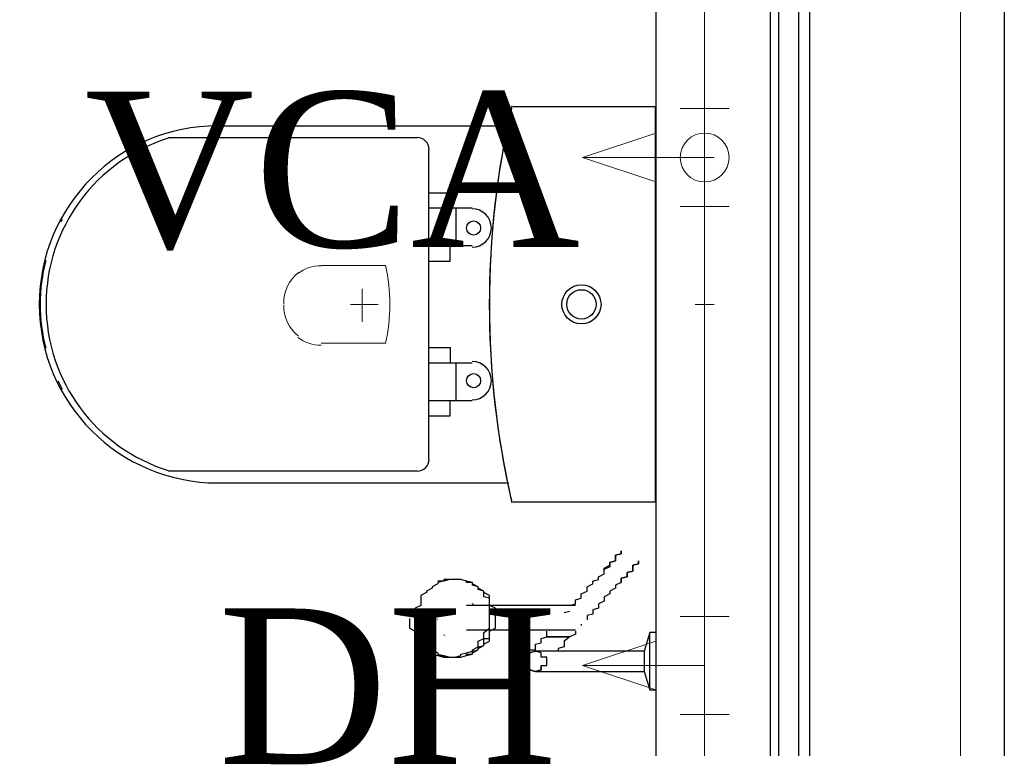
# Model space of a CAD drawing. Header units: millimetres. Extents: x 335 to 91596, y -1 to 84.
# Tile 41 of 87: x 390.845 to 392.188, y 17.01 to 18.003. Entities that reach past the tile are written whole.
import ezdxf

# ---------------------------------------------------------------- set-up
doc = ezdxf.new("R2010")
doc.units = ezdxf.units.MM
doc.header["$MEASUREMENT"] = 0
for name, color, linetype, lineweight in [('AF-Conexões detalhe', 7, 'Continuous', 20), ('AF-Textos conexão', 7, 'Continuous', 20), ('AF-Tubos detalhe', 5, 'Continuous', 20), ('DI-Detalhes', 7, 'Continuous', 20), ('SIMBOLOS INT', 8, 'Continuous', 5)]:
    doc.layers.add(name, color=color, linetype=linetype, lineweight=lineweight)
doc.styles.add('TimesNewRoman', font='times.ttf')

msp = doc.modelspace()

# ---------------------------------------------------------------- hatches: boundary and pattern name
at = {"linetype": 'Continuous'}
for points in [[(391.4664, 17.2038), (391.4626, 17.2086), (391.4626, 17.2067), (391.4626, 17.2047), (391.4626, 17.2047), (391.4626, 17.2047)], [(391.3862, 17.1813), (391.3845, 17.1871), (391.3845, 17.1852), (391.3845, 17.1813), (391.3845, 17.1813)], [(391.4138, 17.1843), (391.4157, 17.1871), (391.4157, 17.1871), (391.4157, 17.1852), (391.4157, 17.1852)], [(391.4262, 17.1634), (391.4236, 17.1656), (391.4236, 17.1656), (391.4236, 17.1637), (391.4236, 17.1637), (391.4236, 17.1637)]]:
    msp.add_hatch(color=256, dxfattribs=at).paths.add_polyline_path(points)

# ---------------------------------------------------------------- linework, layer by layer
at = {"color": 7}
for p, q in [((392.188, 20.0312), (392.188, 11.3412)), ((391.7126, 19.8492), (391.7126, 14.3942)), ((391.9079, 14.3942), (391.9079, 19.8492)), ((391.923, 14.3932), (391.923, 19.8482)), ((391.8689, 19.7887), (391.8689, 14.4528)), ((391.88, 19.7902), (391.88, 14.4532)), ((391.5876, 17.2047), (391.4548, 17.2047)), ((391.5876, 17.1949), (391.5954, 17.1969)), ((391.6111, 17.1793), (391.6111, 17.1774)), ((391.4548, 17.1715), (391.5876, 17.1715)), ((391.7048, 17.1676), (391.697, 17.1422)), ((391.7126, 17.1676), (391.7048, 17.1676)), ((391.7048, 17.1285), (391.7048, 17.1656)), ((391.6032, 17.1422), (391.5642, 17.1422)), ((391.697, 17.1422), (391.6501, 17.1422)), ((391.697, 17.1422), (391.697, 17.1285)), ((391.697, 17.1285), (391.697, 17.1149)), ((391.7048, 17.0914), (391.7048, 17.1285)), ((391.5642, 17.1149), (391.6111, 17.1149)), ((391.6501, 17.1149), (391.697, 17.1149)), ((391.697, 17.1149), (391.7048, 17.0895)), ((391.7048, 17.0895), (391.7126, 17.0895))]:
    msp.add_line(p, q, dxfattribs=at)
at = {"color": 8}
for p, q in [((391.7123, 17.8839), (391.5183, 17.8839)), ((391.7123, 17.8839), (391.5183, 17.8839)), ((391.7123, 17.3459), (391.7123, 17.8839)), ((391.7123, 17.3459), (391.7123, 17.8839)), ((391.5123, 17.8579), (391.1153, 17.8579)), ((391.3873, 17.8419), (391.0483, 17.8419)), ((391.4033, 17.4039), (391.4033, 17.8259)), ((391.4033, 17.7669), (391.4323, 17.7669)), ((391.4323, 17.7669), (391.4323, 17.7459)), ((391.4623, 17.7459), (391.4033, 17.7459)), ((391.4403, 17.6949), (391.4403, 17.7459)), ((391.4033, 17.6949), (391.4623, 17.6949)), ((391.4323, 17.6739), (391.4323, 17.6949)), ((391.4033, 17.6739), (391.4323, 17.6739)), ((391.4033, 17.5559), (391.4323, 17.5559)), ((391.4323, 17.5559), (391.4323, 17.5349)), ((391.4623, 17.5349), (391.4033, 17.5349)), ((391.4403, 17.4839), (391.4403, 17.5349)), ((391.4033, 17.4839), (391.4623, 17.4839)), ((391.4323, 17.4629), (391.4323, 17.4839)), ((391.4033, 17.4629), (391.4323, 17.4629)), ((391.0483, 17.3879), (391.3873, 17.3879)), ((391.1153, 17.3719), (391.5123, 17.3719)), ((391.5183, 17.3459), (391.7123, 17.3459)), ((391.5183, 17.3459), (391.7123, 17.3459))]:
    msp.add_line(p, q, dxfattribs=at)
at = {"color": 7}
for points in [[(391.6423, 17.2535), (391.6423, 17.2555), (391.6501, 17.2594), (391.6501, 17.2614), (391.6501, 17.2633), (391.6579, 17.2653), (391.6579, 17.2672), (391.6579, 17.2692), (391.6579, 17.2711), (391.6579, 17.2731), (391.6657, 17.275), (391.6657, 17.277), (391.6657, 17.277), (391.6657, 17.2789)], [(391.6657, 17.2789), (391.6657, 17.277), (391.6657, 17.277), (391.6657, 17.275), (391.6579, 17.2731), (391.6579, 17.2711), (391.6579, 17.2692), (391.6579, 17.2672), (391.6579, 17.2653), (391.6501, 17.2633), (391.6501, 17.2614), (391.6501, 17.2594), (391.6501, 17.2574), (391.6423, 17.2535), (391.6423, 17.2535)], [(391.6657, 17.236), (391.6657, 17.2379), (391.6657, 17.2418), (391.6736, 17.2438), (391.6736, 17.2457), (391.6736, 17.2477), (391.6736, 17.2496), (391.6814, 17.2516), (391.6814, 17.2535), (391.6814, 17.2555), (391.6814, 17.2574), (391.6814, 17.2574), (391.6814, 17.2594), (391.6892, 17.2614), (391.6892, 17.2614), (391.6892, 17.2633), (391.6892, 17.2633), (391.6892, 17.2633), (391.6892, 17.2633), (391.6892, 17.2653), (391.6892, 17.2653), (391.6892, 17.2653)], [(391.6892, 17.2653), (391.6892, 17.2653), (391.6892, 17.2633), (391.6892, 17.2633), (391.6892, 17.2633), (391.6892, 17.2633), (391.6892, 17.2614), (391.6892, 17.2614), (391.6814, 17.2594), (391.6814, 17.2594), (391.6814, 17.2574), (391.6814, 17.2555), (391.6814, 17.2535), (391.6814, 17.2516), (391.6736, 17.2496), (391.6736, 17.2477), (391.6736, 17.2457), (391.6736, 17.2438), (391.6657, 17.2418), (391.6657, 17.2399), (391.6657, 17.236)], [(391.5954, 17.2047), (391.6032, 17.2067), (391.6032, 17.2086), (391.6032, 17.2106), (391.6032, 17.2125), (391.6111, 17.2145), (391.6111, 17.2184), (391.6111, 17.2203), (391.6189, 17.2242), (391.6189, 17.2262), (391.6189, 17.2301), (391.6267, 17.234), (391.6267, 17.2379), (391.6345, 17.2399), (391.6345, 17.2438), (391.6423, 17.2477), (391.6423, 17.2535), (391.6423, 17.2535)], [(391.4392, 17.2399), (391.4314, 17.2399), (391.4314, 17.2399), (391.4236, 17.2379), (391.4236, 17.2379), (391.4157, 17.236), (391.4157, 17.234), (391.4079, 17.2301), (391.4079, 17.2281), (391.4001, 17.2242), (391.4001, 17.2223), (391.3923, 17.2184), (391.3923, 17.2145), (391.3923, 17.2106), (391.3923, 17.2047), (391.3845, 17.2008), (391.3845, 17.1969), (391.3845, 17.191), (391.3845, 17.1871), (391.3845, 17.1832), (391.3845, 17.1774), (391.3845, 17.1735), (391.3923, 17.1696), (391.3923, 17.1637), (391.3923, 17.1598), (391.3923, 17.1559), (391.4001, 17.152), (391.4001, 17.15), (391.4079, 17.1461), (391.4079, 17.1442), (391.4157, 17.1403), (391.4157, 17.1383), (391.4236, 17.1364), (391.4236, 17.1364), (391.4314, 17.1344), (391.4314, 17.1344), (391.4392, 17.1344), (391.447, 17.1344), (391.447, 17.1344), (391.4548, 17.1364), (391.4548, 17.1364), (391.4626, 17.1383), (391.4626, 17.1403), (391.4704, 17.1442), (391.4704, 17.1461), (391.4782, 17.15), (391.4782, 17.152), (391.4861, 17.1559), (391.4861, 17.1598), (391.4861, 17.1637), (391.4861, 17.1696), (391.4939, 17.1735), (391.4939, 17.1774), (391.4939, 17.1832), (391.4939, 17.1871), (391.4939, 17.191), (391.4939, 17.1969), (391.4939, 17.2008), (391.4861, 17.2047), (391.4861, 17.2106), (391.4861, 17.2145), (391.4861, 17.2184), (391.4782, 17.2223), (391.4782, 17.2242), (391.4704, 17.2281), (391.4704, 17.2301), (391.4626, 17.234), (391.4626, 17.236), (391.4548, 17.2379), (391.4548, 17.2379), (391.447, 17.2399), (391.447, 17.2399), (391.4392, 17.2399)], [(391.4392, 17.2399), (391.4314, 17.2399), (391.4314, 17.2399), (391.4236, 17.2379), (391.4236, 17.2379), (391.4157, 17.236), (391.4157, 17.234), (391.4079, 17.2301), (391.4079, 17.2281), (391.4001, 17.2242), (391.4001, 17.2223), (391.3923, 17.2184), (391.3923, 17.2145), (391.3923, 17.2106), (391.3923, 17.2047), (391.3845, 17.2008), (391.3845, 17.1969), (391.3845, 17.191), (391.3845, 17.1871), (391.3845, 17.1832), (391.3845, 17.1774), (391.3845, 17.1735), (391.3923, 17.1696), (391.3923, 17.1637), (391.3923, 17.1598), (391.3923, 17.1559), (391.4001, 17.152), (391.4001, 17.15), (391.4079, 17.1461), (391.4079, 17.1442), (391.4157, 17.1403), (391.4157, 17.1383), (391.4236, 17.1364), (391.4236, 17.1364), (391.4314, 17.1344), (391.4314, 17.1344), (391.4392, 17.1344), (391.447, 17.1344), (391.447, 17.1344), (391.4548, 17.1364), (391.4548, 17.1364), (391.4626, 17.1383), (391.4626, 17.1403), (391.4704, 17.1442), (391.4704, 17.1461), (391.4782, 17.15), (391.4782, 17.152), (391.4861, 17.1559), (391.4861, 17.1598), (391.4861, 17.1637), (391.4861, 17.1696), (391.4939, 17.1735), (391.4939, 17.1774), (391.4939, 17.1832), (391.4939, 17.1871), (391.4939, 17.191), (391.4939, 17.1969), (391.4939, 17.2008), (391.4861, 17.2047), (391.4861, 17.2106), (391.4861, 17.2145), (391.4861, 17.2184), (391.4782, 17.2223), (391.4782, 17.2242), (391.4704, 17.2281), (391.4704, 17.2301), (391.4626, 17.234), (391.4626, 17.236), (391.4548, 17.2379), (391.4548, 17.2379), (391.447, 17.2399), (391.447, 17.2399), (391.4392, 17.2399)], [(391.4392, 17.2399), (391.4314, 17.2399), (391.4314, 17.2399), (391.4236, 17.2379), (391.4236, 17.2379), (391.4157, 17.236), (391.4157, 17.234), (391.4079, 17.2301), (391.4079, 17.2281), (391.4001, 17.2242), (391.4001, 17.2223), (391.3923, 17.2184), (391.3923, 17.2145), (391.3923, 17.2106), (391.3923, 17.2047), (391.3845, 17.2008), (391.3845, 17.1969), (391.3845, 17.191), (391.3845, 17.1871), (391.3845, 17.1832), (391.3845, 17.1774), (391.3845, 17.1735), (391.3923, 17.1696), (391.3923, 17.1637), (391.3923, 17.1598), (391.3923, 17.1559), (391.4001, 17.152), (391.4001, 17.15), (391.4079, 17.1461), (391.4079, 17.1442), (391.4157, 17.1403), (391.4157, 17.1383), (391.4236, 17.1364), (391.4236, 17.1364), (391.4314, 17.1344), (391.4314, 17.1344), (391.4392, 17.1344), (391.447, 17.1344), (391.447, 17.1344), (391.4548, 17.1364), (391.4548, 17.1364), (391.4626, 17.1383), (391.4626, 17.1403), (391.4704, 17.1442), (391.4704, 17.1461), (391.4782, 17.15), (391.4782, 17.152), (391.4861, 17.1559), (391.4861, 17.1598), (391.4861, 17.1637), (391.4861, 17.1696), (391.4939, 17.1735), (391.4939, 17.1774), (391.4939, 17.1832), (391.4939, 17.1871), (391.4939, 17.191), (391.4939, 17.1969), (391.4939, 17.2008), (391.4861, 17.2047), (391.4861, 17.2106), (391.4861, 17.2145), (391.4861, 17.2184), (391.4782, 17.2223), (391.4782, 17.2242), (391.4704, 17.2281), (391.4704, 17.2301), (391.4626, 17.234), (391.4626, 17.236), (391.4548, 17.2379), (391.4548, 17.2379), (391.447, 17.2399), (391.447, 17.2399), (391.4392, 17.2399)], [(391.4392, 17.2399), (391.4314, 17.2399), (391.4314, 17.2399), (391.4236, 17.2379), (391.4236, 17.2379), (391.4157, 17.236), (391.4157, 17.234), (391.4079, 17.2301), (391.4079, 17.2281), (391.4001, 17.2242), (391.4001, 17.2223), (391.3923, 17.2184), (391.3923, 17.2145), (391.3923, 17.2106), (391.3923, 17.2047), (391.3845, 17.2008), (391.3845, 17.1969), (391.3845, 17.191), (391.3845, 17.1871), (391.3845, 17.1832), (391.3845, 17.1774), (391.3845, 17.1735), (391.3923, 17.1696), (391.3923, 17.1637), (391.3923, 17.1598), (391.3923, 17.1559), (391.4001, 17.152), (391.4001, 17.15), (391.4079, 17.1461), (391.4079, 17.1442), (391.4157, 17.1403), (391.4157, 17.1383), (391.4236, 17.1364), (391.4236, 17.1364), (391.4314, 17.1344), (391.4314, 17.1344), (391.4392, 17.1344), (391.447, 17.1344), (391.447, 17.1344), (391.4548, 17.1364), (391.4548, 17.1364), (391.4626, 17.1383), (391.4626, 17.1403), (391.4704, 17.1442), (391.4704, 17.1461), (391.4782, 17.15), (391.4782, 17.152), (391.4861, 17.1559), (391.4861, 17.1598), (391.4861, 17.1637), (391.4861, 17.1696), (391.4939, 17.1735), (391.4939, 17.1774), (391.4939, 17.1832), (391.4939, 17.1871), (391.4939, 17.191), (391.4939, 17.1969), (391.4939, 17.2008), (391.4861, 17.2047), (391.4861, 17.2106), (391.4861, 17.2145), (391.4861, 17.2184), (391.4782, 17.2223), (391.4782, 17.2242), (391.4704, 17.2281), (391.4704, 17.2301), (391.4626, 17.234), (391.4626, 17.236), (391.4548, 17.2379), (391.4548, 17.2379), (391.447, 17.2399), (391.447, 17.2399), (391.4392, 17.2399)], [(391.4392, 17.2399), (391.4314, 17.2399), (391.4314, 17.2399), (391.4236, 17.2379), (391.4236, 17.2379), (391.4157, 17.236), (391.4157, 17.234), (391.4079, 17.2301), (391.4079, 17.2281), (391.4001, 17.2242), (391.4001, 17.2223), (391.3923, 17.2184), (391.3923, 17.2145), (391.3923, 17.2106), (391.3923, 17.2047), (391.3845, 17.2008), (391.3845, 17.1969), (391.3845, 17.191), (391.3845, 17.1871), (391.3845, 17.1832), (391.3845, 17.1774), (391.3845, 17.1735), (391.3923, 17.1696), (391.3923, 17.1637), (391.3923, 17.1598), (391.3923, 17.1559), (391.4001, 17.152), (391.4001, 17.15), (391.4079, 17.1461), (391.4079, 17.1442), (391.4157, 17.1403), (391.4157, 17.1383), (391.4236, 17.1364), (391.4236, 17.1364), (391.4314, 17.1344), (391.4314, 17.1344), (391.4392, 17.1344), (391.447, 17.1344), (391.447, 17.1344), (391.4548, 17.1364), (391.4548, 17.1364), (391.4626, 17.1383), (391.4626, 17.1403), (391.4704, 17.1442), (391.4704, 17.1461), (391.4782, 17.15), (391.4782, 17.152), (391.4861, 17.1559), (391.4861, 17.1598), (391.4861, 17.1637), (391.4861, 17.1696), (391.4939, 17.1735), (391.4939, 17.1774), (391.4939, 17.1832), (391.4939, 17.1871), (391.4939, 17.191), (391.4939, 17.1969), (391.4939, 17.2008), (391.4861, 17.2047), (391.4861, 17.2106), (391.4861, 17.2145), (391.4861, 17.2184), (391.4782, 17.2223), (391.4782, 17.2242), (391.4704, 17.2281), (391.4704, 17.2301), (391.4626, 17.234), (391.4626, 17.236), (391.4548, 17.2379), (391.4548, 17.2379), (391.447, 17.2399), (391.447, 17.2399), (391.4392, 17.2399)], [(391.4861, 17.1871), (391.4861, 17.1891), (391.4861, 17.191), (391.4861, 17.193), (391.4861, 17.1949), (391.4861, 17.1969), (391.4861, 17.1989), (391.4861, 17.2028), (391.4861, 17.2047), (391.4861, 17.2067), (391.4861, 17.2086), (391.4861, 17.2106), (391.4861, 17.2125), (391.4861, 17.2145), (391.4782, 17.2164), (391.4782, 17.2164), (391.4782, 17.2184), (391.4782, 17.2203), (391.4782, 17.2223), (391.4782, 17.2242), (391.4704, 17.2262), (391.4704, 17.2262), (391.4704, 17.2281), (391.4704, 17.2301), (391.4704, 17.2301), (391.4626, 17.2321), (391.4626, 17.234), (391.4626, 17.234), (391.4626, 17.236), (391.4548, 17.236), (391.4548, 17.2379), (391.4548, 17.2379), (391.4548, 17.2379), (391.447, 17.2399), (391.447, 17.2399), (391.447, 17.2399), (391.447, 17.2399), (391.4392, 17.2399), (391.4392, 17.2399), (391.4392, 17.2399), (391.4392, 17.2399), (391.4314, 17.2399), (391.4314, 17.2399), (391.4314, 17.2399), (391.4236, 17.2399), (391.4236, 17.2399), (391.4236, 17.2379), (391.4236, 17.2379), (391.4157, 17.2379)], [(391.4626, 17.234), (391.4626, 17.236), (391.4548, 17.2379), (391.447, 17.2399), (391.447, 17.2399)], [(391.6657, 17.236), (391.6579, 17.2321), (391.6579, 17.2281), (391.6501, 17.2242), (391.6501, 17.2203), (391.6423, 17.2164), (391.6423, 17.2125), (391.6423, 17.2106), (391.6345, 17.2067), (391.6345, 17.2047), (391.6345, 17.2008), (391.6267, 17.1989), (391.6267, 17.1949), (391.6267, 17.193), (391.6189, 17.191), (391.6189, 17.1891), (391.6189, 17.1871), (391.6189, 17.1852)], [(391.6032, 17.2047), (391.6032, 17.2047), (391.6032, 17.2047), (391.6032, 17.2047), (391.6032, 17.2047), (391.6032, 17.2047), (391.5954, 17.2047), (391.5954, 17.2047), (391.5954, 17.2047), (391.5954, 17.2047), (391.5954, 17.2047), (391.5954, 17.2047), (391.5954, 17.2047), (391.5954, 17.2047), (391.5954, 17.2047), (391.5876, 17.2047), (391.5876, 17.2047), (391.5876, 17.2047)], [(391.3767, 17.1871), (391.3767, 17.1832), (391.3767, 17.1774), (391.3767, 17.1735), (391.3845, 17.1696), (391.3845, 17.1637), (391.3845, 17.1598), (391.3845, 17.1559), (391.3923, 17.152), (391.3923, 17.15), (391.4001, 17.1461), (391.4001, 17.1442), (391.4079, 17.1403), (391.4079, 17.1383), (391.4157, 17.1364), (391.4157, 17.1364), (391.4236, 17.1344), (391.4236, 17.1344), (391.4314, 17.1344)], [(391.4157, 17.1364), (391.4236, 17.1364), (391.4236, 17.1364), (391.4236, 17.1344), (391.4236, 17.1344), (391.4314, 17.1344), (391.4314, 17.1344), (391.4314, 17.1344), (391.4392, 17.1344), (391.4392, 17.1344), (391.4392, 17.1344), (391.4392, 17.1344), (391.447, 17.1344), (391.447, 17.1344), (391.447, 17.1344), (391.447, 17.1344), (391.4548, 17.1364), (391.4548, 17.1364), (391.4548, 17.1364), (391.4548, 17.1383), (391.4626, 17.1383), (391.4626, 17.1403), (391.4626, 17.1403), (391.4626, 17.1422), (391.4704, 17.1442), (391.4704, 17.1442), (391.4704, 17.1461), (391.4704, 17.1481), (391.4704, 17.1481), (391.4782, 17.15), (391.4782, 17.152), (391.4782, 17.1539), (391.4782, 17.1559), (391.4782, 17.1578), (391.4782, 17.1598), (391.4861, 17.1598), (391.4861, 17.1617), (391.4861, 17.1637), (391.4861, 17.1656), (391.4861, 17.1676), (391.4861, 17.1696), (391.4861, 17.1735), (391.4861, 17.1754), (391.4861, 17.1774), (391.4861, 17.1793), (391.4861, 17.1813), (391.4861, 17.1832), (391.4861, 17.1852), (391.4861, 17.1871)], [(391.4314, 17.1344), (391.4392, 17.1344), (391.4392, 17.1344), (391.447, 17.1364), (391.447, 17.1383), (391.4548, 17.1403), (391.4626, 17.1422), (391.4626, 17.1442), (391.4704, 17.1481), (391.4704, 17.152), (391.4704, 17.1559), (391.4782, 17.1598), (391.4782, 17.1637), (391.4782, 17.1676), (391.4861, 17.1735), (391.4861, 17.1774), (391.4861, 17.1813), (391.4861, 17.1871)], [(391.6111, 17.1793), (391.6111, 17.1793), (391.6111, 17.1793), (391.6111, 17.1793)], [(391.5407, 17.1383), (391.5407, 17.1383), (391.5407, 17.1383), (391.5407, 17.1383), (391.5407, 17.1383), (391.5407, 17.1383), (391.5407, 17.1383), (391.5407, 17.1383), (391.5407, 17.1383), (391.5407, 17.1403), (391.5407, 17.1403), (391.5407, 17.1403), (391.5407, 17.1403), (391.5407, 17.1422), (391.5407, 17.1422), (391.5407, 17.1442), (391.5486, 17.1442), (391.5486, 17.1442), (391.5486, 17.1461), (391.5486, 17.1461), (391.5486, 17.1481), (391.5486, 17.1481), (391.5486, 17.15), (391.5486, 17.15), (391.5486, 17.152), (391.5564, 17.1539), (391.5564, 17.1539), (391.5564, 17.1559), (391.5564, 17.1559), (391.5564, 17.1578), (391.5564, 17.1598), (391.5564, 17.1598), (391.5642, 17.1617), (391.5642, 17.1637), (391.5642, 17.1637), (391.5642, 17.1656), (391.5642, 17.1676), (391.5642, 17.1676), (391.5642, 17.1696), (391.5642, 17.1696)], [(391.5954, 17.1617), (391.5876, 17.1617), (391.5798, 17.1617), (391.5798, 17.1617), (391.5798, 17.1617), (391.5798, 17.1617), (391.5798, 17.1617), (391.5798, 17.1617), (391.5798, 17.1617), (391.5798, 17.1617), (391.5798, 17.1617), (391.5798, 17.1617), (391.5798, 17.1617), (391.5798, 17.1617), (391.5798, 17.1617), (391.5798, 17.1617), (391.5798, 17.1617), (391.5798, 17.1617), (391.5798, 17.1617), (391.5798, 17.1617), (391.5798, 17.1617), (391.5798, 17.1617), (391.5798, 17.1617), (391.5798, 17.1617), (391.5798, 17.1617), (391.5798, 17.1617), (391.5798, 17.1617), (391.5798, 17.1617), (391.5798, 17.1617), (391.5798, 17.1617), (391.5798, 17.1617), (391.5798, 17.1617), (391.5798, 17.1617), (391.5798, 17.1617), (391.5798, 17.1617), (391.572, 17.1617), (391.5642, 17.1617), (391.572, 17.1617), (391.5798, 17.1617), (391.5798, 17.1617), (391.5798, 17.1617), (391.5798, 17.1617), (391.5798, 17.1617), (391.5798, 17.1617), (391.5798, 17.1617), (391.5798, 17.1617), (391.5798, 17.1617), (391.5798, 17.1617), (391.5798, 17.1617), (391.5798, 17.1617), (391.5798, 17.1617), (391.5798, 17.1617), (391.5798, 17.1617), (391.5798, 17.1617), (391.5798, 17.1617), (391.5798, 17.1617), (391.5798, 17.1617), (391.5798, 17.1617), (391.5798, 17.1617), (391.5798, 17.1617), (391.5798, 17.1617), (391.5798, 17.1617), (391.5798, 17.1617), (391.5798, 17.1617), (391.5798, 17.1617), (391.5798, 17.1617), (391.5798, 17.1617), (391.5798, 17.1617), (391.5798, 17.1617), (391.5798, 17.1617), (391.5798, 17.1617), (391.5876, 17.1617), (391.5954, 17.1617)], [(391.5954, 17.1617), (391.5876, 17.1617), (391.5798, 17.1617), (391.5798, 17.1617), (391.5798, 17.1617), (391.5798, 17.1617), (391.5798, 17.1617), (391.5798, 17.1617), (391.5798, 17.1617), (391.5798, 17.1617), (391.5798, 17.1617), (391.5798, 17.1617), (391.5798, 17.1617), (391.5798, 17.1617), (391.5798, 17.1617), (391.5798, 17.1617), (391.5798, 17.1617), (391.5798, 17.1617), (391.5798, 17.1617), (391.5798, 17.1617), (391.5798, 17.1617), (391.5798, 17.1617), (391.5798, 17.1617), (391.5798, 17.1617), (391.5798, 17.1617), (391.5798, 17.1617), (391.5798, 17.1617), (391.5798, 17.1617), (391.5798, 17.1617), (391.5798, 17.1617), (391.5798, 17.1617), (391.5798, 17.1617), (391.5798, 17.1617), (391.5798, 17.1617), (391.5798, 17.1617), (391.572, 17.1617), (391.5642, 17.1617), (391.572, 17.1617), (391.5798, 17.1617), (391.5798, 17.1617), (391.5798, 17.1617), (391.5798, 17.1617), (391.5798, 17.1617), (391.5798, 17.1617), (391.5798, 17.1617), (391.5798, 17.1617), (391.5798, 17.1617), (391.5798, 17.1617), (391.5798, 17.1617), (391.5798, 17.1617), (391.5798, 17.1617), (391.5798, 17.1617), (391.5798, 17.1617), (391.5798, 17.1617), (391.5798, 17.1617), (391.5798, 17.1617), (391.5798, 17.1617), (391.5798, 17.1617), (391.5798, 17.1617), (391.5798, 17.1617), (391.5798, 17.1617), (391.5798, 17.1617), (391.5798, 17.1617), (391.5798, 17.1617), (391.5798, 17.1617), (391.5798, 17.1617), (391.5798, 17.1617), (391.5798, 17.1617), (391.5798, 17.1617), (391.5798, 17.1617), (391.5798, 17.1617), (391.5876, 17.1617), (391.5954, 17.1617)], [(391.5954, 17.1617), (391.5876, 17.1617), (391.5798, 17.1617), (391.5798, 17.1617), (391.5798, 17.1617), (391.5798, 17.1617), (391.5798, 17.1617), (391.5798, 17.1617), (391.5798, 17.1617), (391.5798, 17.1617), (391.5798, 17.1617), (391.5798, 17.1617), (391.5798, 17.1617), (391.5798, 17.1617), (391.5798, 17.1617), (391.5798, 17.1617), (391.5798, 17.1617), (391.5798, 17.1617), (391.5798, 17.1617), (391.5798, 17.1617), (391.5798, 17.1617), (391.5798, 17.1617), (391.5798, 17.1617), (391.5798, 17.1617), (391.5798, 17.1617), (391.5798, 17.1617), (391.5798, 17.1617), (391.5798, 17.1617), (391.5798, 17.1617), (391.5798, 17.1617), (391.5798, 17.1617), (391.5798, 17.1617), (391.5798, 17.1617), (391.5798, 17.1617), (391.5798, 17.1617), (391.572, 17.1617), (391.5642, 17.1617), (391.572, 17.1617), (391.5798, 17.1617), (391.5798, 17.1617), (391.5798, 17.1617), (391.5798, 17.1617), (391.5798, 17.1617), (391.5798, 17.1617), (391.5798, 17.1617), (391.5798, 17.1617), (391.5798, 17.1617), (391.5798, 17.1617), (391.5798, 17.1617), (391.5798, 17.1617), (391.5798, 17.1617), (391.5798, 17.1617), (391.5798, 17.1617), (391.5798, 17.1617), (391.5798, 17.1617), (391.5798, 17.1617), (391.5798, 17.1617), (391.5798, 17.1617), (391.5798, 17.1617), (391.5798, 17.1617), (391.5798, 17.1617), (391.5798, 17.1617), (391.5798, 17.1617), (391.5798, 17.1617), (391.5798, 17.1617), (391.5798, 17.1617), (391.5798, 17.1617), (391.5798, 17.1617), (391.5798, 17.1617), (391.5798, 17.1617), (391.5798, 17.1617), (391.5876, 17.1617), (391.5954, 17.1617)], [(391.5954, 17.1617), (391.5876, 17.1617), (391.5798, 17.1617), (391.5798, 17.1617), (391.5798, 17.1617), (391.5798, 17.1617), (391.5798, 17.1617), (391.5798, 17.1617), (391.5798, 17.1617), (391.5798, 17.1617), (391.5798, 17.1617), (391.5798, 17.1617), (391.5798, 17.1617), (391.5798, 17.1617), (391.5798, 17.1617), (391.5798, 17.1617), (391.5798, 17.1617), (391.5798, 17.1617), (391.5798, 17.1617), (391.5798, 17.1617), (391.5798, 17.1617), (391.5798, 17.1617), (391.5798, 17.1617), (391.5798, 17.1617), (391.5798, 17.1617), (391.5798, 17.1617), (391.5798, 17.1617), (391.5798, 17.1617), (391.5798, 17.1617), (391.5798, 17.1617), (391.5798, 17.1617), (391.5798, 17.1617), (391.5798, 17.1617), (391.5798, 17.1617), (391.5798, 17.1617), (391.572, 17.1617), (391.5642, 17.1617), (391.572, 17.1617), (391.5798, 17.1617), (391.5798, 17.1617), (391.5798, 17.1617), (391.5798, 17.1617), (391.5798, 17.1617), (391.5798, 17.1617), (391.5798, 17.1617), (391.5798, 17.1617), (391.5798, 17.1617), (391.5798, 17.1617), (391.5798, 17.1617), (391.5798, 17.1617), (391.5798, 17.1617), (391.5798, 17.1617), (391.5798, 17.1617), (391.5798, 17.1617), (391.5798, 17.1617), (391.5798, 17.1617), (391.5798, 17.1617), (391.5798, 17.1617), (391.5798, 17.1617), (391.5798, 17.1617), (391.5798, 17.1617), (391.5798, 17.1617), (391.5798, 17.1617), (391.5798, 17.1617), (391.5798, 17.1617), (391.5798, 17.1617), (391.5798, 17.1617), (391.5798, 17.1617), (391.5798, 17.1617), (391.5798, 17.1617), (391.5798, 17.1617), (391.5876, 17.1617), (391.5954, 17.1617)], [(391.5954, 17.1617), (391.5876, 17.1617), (391.5798, 17.1617), (391.5798, 17.1617), (391.5798, 17.1617), (391.5798, 17.1617), (391.5798, 17.1617), (391.5798, 17.1617), (391.5798, 17.1617), (391.5798, 17.1617), (391.5798, 17.1617), (391.5798, 17.1617), (391.5798, 17.1617), (391.5798, 17.1617), (391.5798, 17.1617), (391.5798, 17.1617), (391.5798, 17.1617), (391.5798, 17.1617), (391.5798, 17.1617), (391.5798, 17.1617), (391.5798, 17.1617), (391.5798, 17.1617), (391.5798, 17.1617), (391.5798, 17.1617), (391.5798, 17.1617), (391.5798, 17.1617), (391.5798, 17.1617), (391.5798, 17.1617), (391.5798, 17.1617), (391.5798, 17.1617), (391.5798, 17.1617), (391.5798, 17.1617), (391.5798, 17.1617), (391.5798, 17.1617), (391.5798, 17.1617), (391.572, 17.1617), (391.5642, 17.1617), (391.572, 17.1617), (391.5798, 17.1617), (391.5798, 17.1617), (391.5798, 17.1617), (391.5798, 17.1617), (391.5798, 17.1617), (391.5798, 17.1617), (391.5798, 17.1617), (391.5798, 17.1617), (391.5798, 17.1617), (391.5798, 17.1617), (391.5798, 17.1617), (391.5798, 17.1617), (391.5798, 17.1617), (391.5798, 17.1617), (391.5798, 17.1617), (391.5798, 17.1617), (391.5798, 17.1617), (391.5798, 17.1617), (391.5798, 17.1617), (391.5798, 17.1617), (391.5798, 17.1617), (391.5798, 17.1617), (391.5798, 17.1617), (391.5798, 17.1617), (391.5798, 17.1617), (391.5798, 17.1617), (391.5798, 17.1617), (391.5798, 17.1617), (391.5798, 17.1617), (391.5798, 17.1617), (391.5798, 17.1617), (391.5798, 17.1617), (391.5798, 17.1617), (391.5876, 17.1617), (391.5954, 17.1617)], [(391.5954, 17.1617), (391.5876, 17.1617), (391.5798, 17.1617), (391.5798, 17.1617), (391.5798, 17.1617), (391.5798, 17.1617), (391.5798, 17.1617), (391.5798, 17.1617), (391.5798, 17.1617), (391.5798, 17.1617), (391.5798, 17.1617), (391.5798, 17.1617), (391.5798, 17.1617), (391.5798, 17.1617), (391.5798, 17.1617), (391.5798, 17.1617), (391.5798, 17.1617), (391.5798, 17.1617), (391.5798, 17.1617), (391.5798, 17.1617), (391.5798, 17.1617), (391.5798, 17.1617), (391.5798, 17.1617), (391.5798, 17.1617), (391.5798, 17.1617), (391.5798, 17.1617), (391.5798, 17.1617), (391.5798, 17.1617), (391.5798, 17.1617), (391.5798, 17.1617), (391.5798, 17.1617), (391.5798, 17.1617), (391.5798, 17.1617), (391.5798, 17.1617), (391.5798, 17.1617), (391.572, 17.1617), (391.5642, 17.1617), (391.572, 17.1617), (391.5798, 17.1617), (391.5798, 17.1617), (391.5798, 17.1617), (391.5798, 17.1617), (391.5798, 17.1617), (391.5798, 17.1617), (391.5798, 17.1617), (391.5798, 17.1617), (391.5798, 17.1617), (391.5798, 17.1617), (391.5798, 17.1617), (391.5798, 17.1617), (391.5798, 17.1617), (391.5798, 17.1617), (391.5798, 17.1617), (391.5798, 17.1617), (391.5798, 17.1617), (391.5798, 17.1617), (391.5798, 17.1617), (391.5798, 17.1617), (391.5798, 17.1617), (391.5798, 17.1617), (391.5798, 17.1617), (391.5798, 17.1617), (391.5798, 17.1617), (391.5798, 17.1617), (391.5798, 17.1617), (391.5798, 17.1617), (391.5798, 17.1617), (391.5798, 17.1617), (391.5798, 17.1617), (391.5798, 17.1617), (391.5798, 17.1617), (391.5876, 17.1617), (391.5954, 17.1617)], [(391.5954, 17.1617), (391.5876, 17.1617), (391.5798, 17.1617), (391.5798, 17.1617), (391.5798, 17.1617), (391.5798, 17.1617), (391.5798, 17.1617), (391.5798, 17.1617), (391.5798, 17.1617), (391.5798, 17.1617), (391.5798, 17.1617), (391.5798, 17.1617), (391.5798, 17.1617), (391.5798, 17.1617), (391.5798, 17.1617), (391.5798, 17.1617), (391.5798, 17.1617), (391.5798, 17.1617), (391.5798, 17.1617), (391.5798, 17.1617), (391.5798, 17.1617), (391.5798, 17.1617), (391.5798, 17.1617), (391.5798, 17.1617), (391.5798, 17.1617), (391.5798, 17.1617), (391.5798, 17.1617), (391.5798, 17.1617), (391.5798, 17.1617), (391.5798, 17.1617), (391.5798, 17.1617), (391.5798, 17.1617), (391.5798, 17.1617), (391.5798, 17.1617), (391.5798, 17.1617), (391.572, 17.1617), (391.5642, 17.1617), (391.572, 17.1617), (391.5798, 17.1617), (391.5798, 17.1617), (391.5798, 17.1617), (391.5798, 17.1617), (391.5798, 17.1617), (391.5798, 17.1617), (391.5798, 17.1617), (391.5798, 17.1617), (391.5798, 17.1617), (391.5798, 17.1617), (391.5798, 17.1617), (391.5798, 17.1617), (391.5798, 17.1617), (391.5798, 17.1617), (391.5798, 17.1617), (391.5798, 17.1617), (391.5798, 17.1617), (391.5798, 17.1617), (391.5798, 17.1617), (391.5798, 17.1617), (391.5798, 17.1617), (391.5798, 17.1617), (391.5798, 17.1617), (391.5798, 17.1617), (391.5798, 17.1617), (391.5798, 17.1617), (391.5798, 17.1617), (391.5798, 17.1617), (391.5798, 17.1617), (391.5798, 17.1617), (391.5798, 17.1617), (391.5798, 17.1617), (391.5798, 17.1617), (391.5876, 17.1617), (391.5954, 17.1617)], [(391.5876, 17.1715), (391.5876, 17.1715), (391.5876, 17.1715), (391.5954, 17.1715), (391.5954, 17.1715), (391.5954, 17.1715), (391.5954, 17.1715), (391.5954, 17.1715), (391.5954, 17.1715), (391.5954, 17.1715), (391.5954, 17.1715), (391.6032, 17.1715), (391.6032, 17.1715), (391.6032, 17.1715), (391.6032, 17.1715), (391.6032, 17.1715), (391.6032, 17.1715), (391.6032, 17.1715)], [(391.6032, 17.1696), (391.6032, 17.1656), (391.5954, 17.1617), (391.5876, 17.1559), (391.5876, 17.152)], [(391.5876, 17.152), (391.5876, 17.15), (391.5876, 17.15), (391.5876, 17.1481), (391.5798, 17.1461), (391.5798, 17.1461), (391.5798, 17.1442), (391.5798, 17.1422), (391.5798, 17.1422)], [(391.4392, 17.1344), (391.447, 17.1344), (391.447, 17.1344), (391.4548, 17.1364), (391.4626, 17.1383), (391.4626, 17.1403)], [(391.5486, 17.1422), (391.5486, 17.1422), (391.5486, 17.1422), (391.5486, 17.1422), (391.5407, 17.1403), (391.5407, 17.1403), (391.5407, 17.1403), (391.5407, 17.1403), (391.5407, 17.1383), (391.5407, 17.1383), (391.5407, 17.1364), (391.5407, 17.1364), (391.5407, 17.1344), (391.5329, 17.1344), (391.5329, 17.1324), (391.5329, 17.1324), (391.5329, 17.1305), (391.5329, 17.1305), (391.5329, 17.1285), (391.5329, 17.1266), (391.5329, 17.1266), (391.5329, 17.1246), (391.5329, 17.1246), (391.5329, 17.1227), (391.5407, 17.1227), (391.5407, 17.1207), (391.5407, 17.1207), (391.5407, 17.1188), (391.5407, 17.1188), (391.5407, 17.1168), (391.5407, 17.1168), (391.5407, 17.1168), (391.5407, 17.1168), (391.5486, 17.1149), (391.5486, 17.1149), (391.5486, 17.1149), (391.5486, 17.1149), (391.5486, 17.1149), (391.5486, 17.1149), (391.5486, 17.1149), (391.5564, 17.1168), (391.5564, 17.1168), (391.5564, 17.1168), (391.5564, 17.1168), (391.5564, 17.1188), (391.5564, 17.1188), (391.5564, 17.1207), (391.5564, 17.1207), (391.5564, 17.1227), (391.5642, 17.1227), (391.5642, 17.1246), (391.5642, 17.1246), (391.5642, 17.1266), (391.5642, 17.1266), (391.5642, 17.1285), (391.5642, 17.1305), (391.5642, 17.1305), (391.5642, 17.1324), (391.5642, 17.1324), (391.5642, 17.1344), (391.5564, 17.1344), (391.5564, 17.1364), (391.5564, 17.1364), (391.5564, 17.1383), (391.5564, 17.1383), (391.5564, 17.1403), (391.5564, 17.1403), (391.5564, 17.1403), (391.5564, 17.1403), (391.5486, 17.1422), (391.5486, 17.1422), (391.5486, 17.1422), (391.5486, 17.1422)], [(391.5486, 17.1422), (391.5486, 17.1422), (391.5486, 17.1422), (391.5486, 17.1422), (391.5407, 17.1403), (391.5407, 17.1403), (391.5407, 17.1403), (391.5407, 17.1403), (391.5407, 17.1383), (391.5407, 17.1383), (391.5407, 17.1364), (391.5407, 17.1364), (391.5407, 17.1344), (391.5329, 17.1344), (391.5329, 17.1324), (391.5329, 17.1324), (391.5329, 17.1305), (391.5329, 17.1305), (391.5329, 17.1285), (391.5329, 17.1266), (391.5329, 17.1266), (391.5329, 17.1246), (391.5329, 17.1246), (391.5329, 17.1227), (391.5407, 17.1227), (391.5407, 17.1207), (391.5407, 17.1207), (391.5407, 17.1188), (391.5407, 17.1188), (391.5407, 17.1168), (391.5407, 17.1168), (391.5407, 17.1168), (391.5407, 17.1168), (391.5486, 17.1149), (391.5486, 17.1149), (391.5486, 17.1149), (391.5486, 17.1149), (391.5486, 17.1149), (391.5486, 17.1149), (391.5486, 17.1149), (391.5564, 17.1168), (391.5564, 17.1168), (391.5564, 17.1168), (391.5564, 17.1168), (391.5564, 17.1188), (391.5564, 17.1188), (391.5564, 17.1207), (391.5564, 17.1207), (391.5564, 17.1227), (391.5642, 17.1227), (391.5642, 17.1246), (391.5642, 17.1246), (391.5642, 17.1266), (391.5642, 17.1266), (391.5642, 17.1285), (391.5642, 17.1305), (391.5642, 17.1305), (391.5642, 17.1324), (391.5642, 17.1324), (391.5642, 17.1344), (391.5564, 17.1344), (391.5564, 17.1364), (391.5564, 17.1364), (391.5564, 17.1383), (391.5564, 17.1383), (391.5564, 17.1403), (391.5564, 17.1403), (391.5564, 17.1403), (391.5564, 17.1403), (391.5486, 17.1422), (391.5486, 17.1422), (391.5486, 17.1422), (391.5486, 17.1422)], [(391.5486, 17.1422), (391.5486, 17.1422), (391.5486, 17.1422), (391.5486, 17.1422), (391.5407, 17.1403), (391.5407, 17.1403), (391.5407, 17.1403), (391.5407, 17.1403), (391.5407, 17.1383), (391.5407, 17.1383), (391.5407, 17.1364), (391.5407, 17.1364), (391.5407, 17.1344), (391.5329, 17.1344), (391.5329, 17.1324), (391.5329, 17.1324), (391.5329, 17.1305), (391.5329, 17.1305), (391.5329, 17.1285), (391.5329, 17.1266), (391.5329, 17.1266), (391.5329, 17.1246), (391.5329, 17.1246), (391.5329, 17.1227), (391.5407, 17.1227), (391.5407, 17.1207), (391.5407, 17.1207), (391.5407, 17.1188), (391.5407, 17.1188), (391.5407, 17.1168), (391.5407, 17.1168), (391.5407, 17.1168), (391.5407, 17.1168), (391.5486, 17.1149), (391.5486, 17.1149), (391.5486, 17.1149), (391.5486, 17.1149), (391.5486, 17.1149), (391.5486, 17.1149), (391.5486, 17.1149), (391.5564, 17.1168), (391.5564, 17.1168), (391.5564, 17.1168), (391.5564, 17.1168), (391.5564, 17.1188), (391.5564, 17.1188), (391.5564, 17.1207), (391.5564, 17.1207), (391.5564, 17.1227), (391.5642, 17.1227), (391.5642, 17.1246), (391.5642, 17.1246), (391.5642, 17.1266), (391.5642, 17.1266), (391.5642, 17.1285), (391.5642, 17.1305), (391.5642, 17.1305), (391.5642, 17.1324), (391.5642, 17.1324), (391.5642, 17.1344), (391.5564, 17.1344), (391.5564, 17.1364), (391.5564, 17.1364), (391.5564, 17.1383), (391.5564, 17.1383), (391.5564, 17.1403), (391.5564, 17.1403), (391.5564, 17.1403), (391.5564, 17.1403), (391.5486, 17.1422), (391.5486, 17.1422), (391.5486, 17.1422), (391.5486, 17.1422)], [(391.5486, 17.1422), (391.5486, 17.1422), (391.5486, 17.1422), (391.5486, 17.1422), (391.5407, 17.1403), (391.5407, 17.1403), (391.5407, 17.1403), (391.5407, 17.1403), (391.5407, 17.1383), (391.5407, 17.1383), (391.5407, 17.1364), (391.5407, 17.1364), (391.5407, 17.1344), (391.5329, 17.1344), (391.5329, 17.1324), (391.5329, 17.1324), (391.5329, 17.1305), (391.5329, 17.1305), (391.5329, 17.1285), (391.5329, 17.1266), (391.5329, 17.1266), (391.5329, 17.1246), (391.5329, 17.1246), (391.5329, 17.1227), (391.5407, 17.1227), (391.5407, 17.1207), (391.5407, 17.1207), (391.5407, 17.1188), (391.5407, 17.1188), (391.5407, 17.1168), (391.5407, 17.1168), (391.5407, 17.1168), (391.5407, 17.1168), (391.5486, 17.1149), (391.5486, 17.1149), (391.5486, 17.1149), (391.5486, 17.1149), (391.5486, 17.1149), (391.5486, 17.1149), (391.5486, 17.1149), (391.5564, 17.1168), (391.5564, 17.1168), (391.5564, 17.1168), (391.5564, 17.1168), (391.5564, 17.1188), (391.5564, 17.1188), (391.5564, 17.1207), (391.5564, 17.1207), (391.5564, 17.1227), (391.5642, 17.1227), (391.5642, 17.1246), (391.5642, 17.1246), (391.5642, 17.1266), (391.5642, 17.1266), (391.5642, 17.1285), (391.5642, 17.1305), (391.5642, 17.1305), (391.5642, 17.1324), (391.5642, 17.1324), (391.5642, 17.1344), (391.5564, 17.1344), (391.5564, 17.1364), (391.5564, 17.1364), (391.5564, 17.1383), (391.5564, 17.1383), (391.5564, 17.1403), (391.5564, 17.1403), (391.5564, 17.1403), (391.5564, 17.1403), (391.5486, 17.1422), (391.5486, 17.1422), (391.5486, 17.1422), (391.5486, 17.1422)], [(391.5486, 17.1422), (391.5486, 17.1422), (391.5486, 17.1422), (391.5486, 17.1422), (391.5407, 17.1403), (391.5407, 17.1403), (391.5407, 17.1403), (391.5407, 17.1403), (391.5407, 17.1383), (391.5407, 17.1383), (391.5407, 17.1364), (391.5407, 17.1364), (391.5407, 17.1344), (391.5329, 17.1344), (391.5329, 17.1324), (391.5329, 17.1324), (391.5329, 17.1305), (391.5329, 17.1305), (391.5329, 17.1285), (391.5329, 17.1266), (391.5329, 17.1266), (391.5329, 17.1246), (391.5329, 17.1246), (391.5329, 17.1227), (391.5407, 17.1227), (391.5407, 17.1207), (391.5407, 17.1207), (391.5407, 17.1188), (391.5407, 17.1188), (391.5407, 17.1168), (391.5407, 17.1168), (391.5407, 17.1168), (391.5407, 17.1168), (391.5486, 17.1149), (391.5486, 17.1149), (391.5486, 17.1149), (391.5486, 17.1149), (391.5486, 17.1149), (391.5486, 17.1149), (391.5486, 17.1149), (391.5564, 17.1168), (391.5564, 17.1168), (391.5564, 17.1168), (391.5564, 17.1168), (391.5564, 17.1188), (391.5564, 17.1188), (391.5564, 17.1207), (391.5564, 17.1207), (391.5564, 17.1227), (391.5642, 17.1227), (391.5642, 17.1246), (391.5642, 17.1246), (391.5642, 17.1266), (391.5642, 17.1266), (391.5642, 17.1285), (391.5642, 17.1305), (391.5642, 17.1305), (391.5642, 17.1324), (391.5642, 17.1324), (391.5642, 17.1344), (391.5564, 17.1344), (391.5564, 17.1364), (391.5564, 17.1364), (391.5564, 17.1383), (391.5564, 17.1383), (391.5564, 17.1403), (391.5564, 17.1403), (391.5564, 17.1403), (391.5564, 17.1403), (391.5486, 17.1422), (391.5486, 17.1422), (391.5486, 17.1422), (391.5486, 17.1422)], [(391.5486, 17.1422), (391.5486, 17.1422), (391.5486, 17.1422), (391.5486, 17.1422), (391.5407, 17.1403), (391.5407, 17.1403), (391.5407, 17.1403), (391.5407, 17.1403), (391.5407, 17.1383), (391.5407, 17.1383), (391.5407, 17.1364), (391.5407, 17.1364), (391.5407, 17.1344), (391.5329, 17.1344), (391.5329, 17.1324), (391.5329, 17.1324), (391.5329, 17.1305), (391.5329, 17.1305), (391.5329, 17.1285), (391.5329, 17.1266), (391.5329, 17.1266), (391.5329, 17.1246), (391.5329, 17.1246), (391.5329, 17.1227), (391.5407, 17.1227), (391.5407, 17.1207), (391.5407, 17.1207), (391.5407, 17.1188), (391.5407, 17.1188), (391.5407, 17.1168), (391.5407, 17.1168), (391.5407, 17.1168), (391.5407, 17.1168), (391.5486, 17.1149), (391.5486, 17.1149), (391.5486, 17.1149), (391.5486, 17.1149), (391.5486, 17.1149), (391.5486, 17.1149), (391.5486, 17.1149), (391.5564, 17.1168), (391.5564, 17.1168), (391.5564, 17.1168), (391.5564, 17.1168), (391.5564, 17.1188), (391.5564, 17.1188), (391.5564, 17.1207), (391.5564, 17.1207), (391.5564, 17.1227), (391.5642, 17.1227), (391.5642, 17.1246), (391.5642, 17.1246), (391.5642, 17.1266), (391.5642, 17.1266), (391.5642, 17.1285), (391.5642, 17.1305), (391.5642, 17.1305), (391.5642, 17.1324), (391.5642, 17.1324), (391.5642, 17.1344), (391.5564, 17.1344), (391.5564, 17.1364), (391.5564, 17.1364), (391.5564, 17.1383), (391.5564, 17.1383), (391.5564, 17.1403), (391.5564, 17.1403), (391.5564, 17.1403), (391.5564, 17.1403), (391.5486, 17.1422), (391.5486, 17.1422), (391.5486, 17.1422), (391.5486, 17.1422)], [(391.5486, 17.1422), (391.5486, 17.1422), (391.5486, 17.1422), (391.5486, 17.1422), (391.5407, 17.1403), (391.5407, 17.1403), (391.5407, 17.1403), (391.5407, 17.1403), (391.5407, 17.1383), (391.5407, 17.1383), (391.5407, 17.1364), (391.5407, 17.1364), (391.5407, 17.1344), (391.5329, 17.1344), (391.5329, 17.1324), (391.5329, 17.1324), (391.5329, 17.1305), (391.5329, 17.1305), (391.5329, 17.1285), (391.5329, 17.1266), (391.5329, 17.1266), (391.5329, 17.1246), (391.5329, 17.1246), (391.5329, 17.1227), (391.5407, 17.1227), (391.5407, 17.1207), (391.5407, 17.1207), (391.5407, 17.1188), (391.5407, 17.1188), (391.5407, 17.1168), (391.5407, 17.1168), (391.5407, 17.1168), (391.5407, 17.1168), (391.5486, 17.1149), (391.5486, 17.1149), (391.5486, 17.1149), (391.5486, 17.1149), (391.5486, 17.1149), (391.5486, 17.1149), (391.5486, 17.1149), (391.5564, 17.1168), (391.5564, 17.1168), (391.5564, 17.1168), (391.5564, 17.1168), (391.5564, 17.1188), (391.5564, 17.1188), (391.5564, 17.1207), (391.5564, 17.1207), (391.5564, 17.1227), (391.5642, 17.1227), (391.5642, 17.1246), (391.5642, 17.1246), (391.5642, 17.1266), (391.5642, 17.1266), (391.5642, 17.1285), (391.5642, 17.1305), (391.5642, 17.1305), (391.5642, 17.1324), (391.5642, 17.1324), (391.5642, 17.1344), (391.5564, 17.1344), (391.5564, 17.1364), (391.5564, 17.1364), (391.5564, 17.1383), (391.5564, 17.1383), (391.5564, 17.1403), (391.5564, 17.1403), (391.5564, 17.1403), (391.5564, 17.1403), (391.5486, 17.1422), (391.5486, 17.1422), (391.5486, 17.1422), (391.5486, 17.1422)], [(391.5564, 17.1188), (391.5564, 17.1188), (391.5564, 17.1188), (391.5564, 17.1188), (391.5564, 17.1188), (391.5564, 17.1188), (391.5564, 17.1168), (391.5564, 17.1168), (391.5564, 17.1168), (391.5564, 17.1168), (391.5564, 17.1168), (391.5564, 17.1168), (391.5564, 17.1168), (391.5564, 17.1168), (391.5486, 17.1149), (391.5486, 17.1149), (391.5486, 17.1149), (391.5486, 17.1149), (391.5486, 17.1149), (391.5486, 17.1149), (391.5486, 17.1149), (391.5486, 17.1149), (391.5486, 17.1149), (391.5486, 17.1149), (391.5486, 17.1149), (391.5486, 17.1149), (391.5486, 17.1149), (391.5486, 17.1149), (391.5486, 17.1149), (391.5407, 17.1168), (391.5407, 17.1168), (391.5407, 17.1168), (391.5407, 17.1168), (391.5407, 17.1168), (391.5407, 17.1168), (391.5407, 17.1168), (391.5407, 17.1168), (391.5407, 17.1188), (391.5407, 17.1188), (391.5407, 17.1188), (391.5407, 17.1188), (391.5407, 17.1188), (391.5407, 17.1188), (391.5407, 17.1207), (391.5407, 17.1207), (391.5407, 17.1207), (391.5407, 17.1207), (391.5407, 17.1227), (391.5329, 17.1227), (391.5329, 17.1227), (391.5329, 17.1227), (391.5329, 17.1246), (391.5329, 17.1246), (391.5329, 17.1246), (391.5329, 17.1246), (391.5329, 17.1266), (391.5329, 17.1266), (391.5329, 17.1266), (391.5329, 17.1266), (391.5329, 17.1285), (391.5329, 17.1285), (391.5329, 17.1285), (391.5329, 17.1285), (391.5329, 17.1305), (391.5329, 17.1305), (391.5329, 17.1305), (391.5329, 17.1324), (391.5329, 17.1324), (391.5329, 17.1324), (391.5329, 17.1324), (391.5329, 17.1344), (391.5329, 17.1344), (391.5329, 17.1344), (391.5407, 17.1344), (391.5407, 17.1364), (391.5407, 17.1364), (391.5407, 17.1364), (391.5407, 17.1364), (391.5407, 17.1364), (391.5407, 17.1383)], [(391.5642, 17.1422), (391.5642, 17.1422), (391.5642, 17.1422), (391.5564, 17.1422), (391.5564, 17.1422), (391.5564, 17.1422), (391.5564, 17.1422), (391.5564, 17.1422), (391.5564, 17.1422), (391.5564, 17.1422), (391.5486, 17.1422), (391.5486, 17.1422), (391.5486, 17.1422), (391.5486, 17.1422), (391.5486, 17.1422), (391.5486, 17.1422), (391.5486, 17.1422), (391.5486, 17.1422), (391.5486, 17.1422)], [(391.6501, 17.1422), (391.6501, 17.1422), (391.6423, 17.1422), (391.6423, 17.1422), (391.6423, 17.1422), (391.6423, 17.1422), (391.6345, 17.1422), (391.6345, 17.1422), (391.6345, 17.1422), (391.6267, 17.1422), (391.6267, 17.1422), (391.6267, 17.1422), (391.6267, 17.1422), (391.6189, 17.1422), (391.6189, 17.1422), (391.6189, 17.1422), (391.6189, 17.1422), (391.6111, 17.1422), (391.6111, 17.1422), (391.6111, 17.1422), (391.6111, 17.1422), (391.6111, 17.1422), (391.6032, 17.1422)], [(391.5564, 17.1168), (391.5564, 17.1188), (391.5564, 17.1188), (391.5564, 17.1207), (391.5564, 17.1207), (391.5564, 17.1227), (391.5642, 17.1227), (391.5642, 17.1246), (391.5642, 17.1246), (391.5642, 17.1266), (391.5642, 17.1266), (391.5642, 17.1285)], [(391.5564, 17.1207), (391.5564, 17.1207), (391.5564, 17.1207), (391.5564, 17.1207), (391.5564, 17.1207), (391.5564, 17.1207), (391.5564, 17.1188), (391.5564, 17.1188), (391.5564, 17.1188)], [(391.5486, 17.1149), (391.5486, 17.1149), (391.5486, 17.1149), (391.5486, 17.1149), (391.5486, 17.1149), (391.5486, 17.1149), (391.5486, 17.1149), (391.5486, 17.1149), (391.5486, 17.1149), (391.5564, 17.1149), (391.5564, 17.1149), (391.5564, 17.1149), (391.5564, 17.1149), (391.5564, 17.1149), (391.5564, 17.1149), (391.5564, 17.1149), (391.5642, 17.1149), (391.5642, 17.1149), (391.5642, 17.1149), (391.5642, 17.1149)], [(391.6032, 17.1149), (391.6111, 17.1149), (391.6111, 17.1149), (391.6111, 17.1149), (391.6111, 17.1149), (391.6111, 17.1149), (391.6189, 17.1149), (391.6189, 17.1149), (391.6189, 17.1149), (391.6189, 17.1149), (391.6267, 17.1149), (391.6267, 17.1149), (391.6267, 17.1149), (391.6345, 17.1149), (391.6345, 17.1149), (391.6345, 17.1149), (391.6345, 17.1149), (391.6423, 17.1149), (391.6423, 17.1149), (391.6423, 17.1149), (391.6501, 17.1149), (391.6501, 17.1149), (391.6501, 17.1149)]]:
    msp.add_lwpolyline(points, dxfattribs=at)
at = {"color": 8}
for centre, radius in [((391.4643, 17.7189), 0.00958), ((391.6113, 17.6149), 0.0267), ((391.6113, 17.6149), 0.02), ((391.4643, 17.5109), 0.00958)]:
    msp.add_circle(centre, radius, dxfattribs=at)
for centre, radius, start, end in [((392.6623, 17.6179), 1.1765, 166.867, 180.13), ((392.6623, 17.6179), 1.1765, 166.867, 168.197), ((391.1153, 17.6149), 0.2433, 90, 270), ((392.6883, 17.6149), 1.2026, 168.327, 191.673), ((391.1183, 17.6149), 0.2371, 107.022, 252.978), ((391.3873, 17.8259), 0.0163, 0, 90), ((391.4623, 17.7189), 0.0262, 270, 90), ((391.1103, 17.6149), 0.2371, 150.809, 151.747), ((391.1103, 17.6149), 0.2371, 165.404, 194.596), ((392.6623, 17.6119), 1.1765, 179.87, 193.133), ((391.4623, 17.5109), 0.0262, 270, 90), ((391.1103, 17.6149), 0.2371, 206.159, 209.191), ((391.3873, 17.4039), 0.0163, 270, 0), ((392.6623, 17.6119), 1.1765, 191.803, 193.133)]:
    msp.add_arc(centre, radius, start, end, dxfattribs=at)
at = {"color": 7}
for start, end in [(153, 159.331), (138, 145.355), (123, 129.989), (78, 118.914), (183, 189.08), (168, 169.469), (198, 209.548), (213, 224.543), (228, 281.693)]:
    msp.add_arc((391.5486, 17.1285), 0.0133, start, end, dxfattribs=at)
at = {"layer": 'AF-Conexões detalhe', "linetype": 'Continuous'}
for p, q in [((391.7459, 17.8817), (391.8126, 17.8817)), ((391.7793, 17.815), (391.7793, 17.8817)), ((391.7126, 17.8483), (391.6126, 17.815)), ((391.7126, 17.8483), (391.7126, 17.7817)), ((391.7793, 17.815), (391.6126, 17.815)), ((391.7126, 17.7817), (391.6126, 17.815)), ((391.7793, 17.815), (391.7793, 17.7483)), ((391.7459, 17.7483), (391.8126, 17.7483)), ((391.7459, 17.1895), (391.8126, 17.1895)), ((391.7793, 17.1229), (391.7793, 17.1895)), ((391.7126, 17.1562), (391.6126, 17.1229)), ((391.7126, 17.1562), (391.7126, 17.0895)), ((391.7793, 17.1229), (391.6126, 17.1229)), ((391.7126, 17.0895), (391.6126, 17.1229)), ((391.7793, 17.1229), (391.7793, 17.0562)), ((391.8126, 17.0562), (391.7459, 17.0562))]:
    msp.add_line(p, q, dxfattribs=at)
msp.add_circle((391.7793, 17.815), 0.0333, dxfattribs=at)
msp.add_circle((391.7793, 17.815), 0.0333, dxfattribs=at)
at = {"layer": 'AF-Tubos detalhe'}
for p, q in [((391.7793, 18.3529), (391.7793, 17.8817)), ((391.7793, 17.7483), (391.7793, 17.1895)), ((391.7793, 17.0562), (391.7791, 16.5817))]:
    msp.add_line(p, q, dxfattribs=at)
at = {"layer": 'DI-Detalhes', "color": 3, "linetype": 'Continuous'}
msp.add_lwpolyline([(392.1283, 14.3112), (389.5205, 14.3112), (389.5205, 21.1767), (392.1283, 21.1767), (392.1283, 14.3112)], close=True, dxfattribs=at)
at = {"layer": 'SIMBOLOS INT', "linetype": 'Continuous'}
for p, q in [((391.7793, 17.8019), (391.7793, 17.8279)), ((391.7923, 17.8149), (391.7663, 17.8149)), ((391.3443, 17.6679), (391.2563, 17.6679)), ((391.7793, 17.6019), (391.7793, 17.6279)), ((391.7923, 17.6149), (391.7663, 17.6149)), ((391.2563, 17.5619), (391.3443, 17.5619))]:
    msp.add_line(p, q, dxfattribs=at)
at = {"layer": 'SIMBOLOS INT'}
for p, q in [((391.3123, 17.6149), (391.3123, 17.6359)), ((391.3123, 17.6359), (391.3123, 17.5909)), ((391.3123, 17.6149), (391.2963, 17.6149)), ((391.3123, 17.6149), (391.3343, 17.6149))]:
    msp.add_line(p, q, dxfattribs=at)
at = {"layer": 'SIMBOLOS INT', "linetype": 'Continuous'}
for centre, radius, start, end in [((391.2563, 17.6179), 0.0508, 127.251, 182.519), ((391.2563, 17.6149), 0.0527, 89.758, 127.112), ((391.1023, 17.6149), 0.2478, 347.572, 12.428), ((391.2563, 17.6119), 0.0508, 177.481, 232.749), ((391.2563, 17.6119), 0.0527, 232.888, 270.242)]:
    msp.add_arc(centre, radius, start, end, dxfattribs=at)

# ---------------------------------------------------------------- texts
at = {"layer": 'AF-Textos conexão', "char_height": 0.2118, "attachment_point": 7, "line_spacing_factor": 0.798, "style": 'TimesNewRoman'}
for s, insert, width in [('VCA', (390.934, 17.6881), 1.283401), ('DH', (391.116, 16.9881), 0.877336)]:
    msp.add_mtext(s, dxfattribs=dict(at, insert=insert, width=width))

doc.saveas('drawing.dxf')
